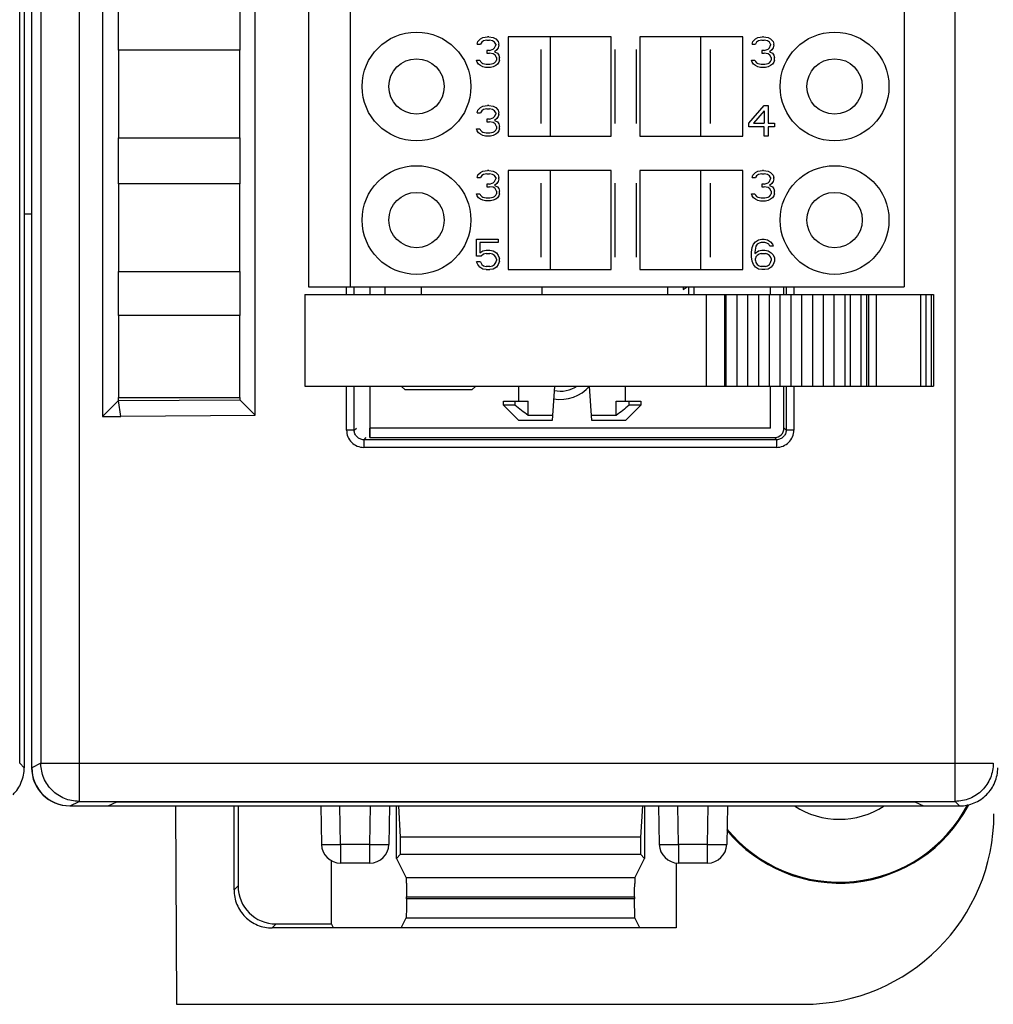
# Model space of a CAD drawing. Header units: millimetres. Extents: x 0 to 420, y 0 to 297.
# Tile 104 of 124: x 309 to 335, y 135 to 160. Entities that reach past the tile are written whole.
import ezdxf

# ---------------------------------------------------------------- set-up
doc = ezdxf.new("R2010")
doc.units = ezdxf.units.MM
doc.header["$LTSCALE"] = 23.1
doc.layers.get('0').update_dxf_attribs({"linetype": 'CONTINUOUS'})
for name, color, linetype in [('02___PRT_ALL_AXES', 7, 'CONTINUOUS'), ('03___PRT_ALL_CURVES', 7, 'CONTINUOUS'), ('1', 7, 'CONTINUOUS'), ('INTFCLR_139', 7, 'CONTINUOUS')]:
    doc.layers.add(name, color=color, linetype=linetype)

msp = doc.modelspace()

# ---------------------------------------------------------------- linework, layer by layer
at = {"color": 9, "linetype": 'CONTINUOUS'}
for p, q in [((310.8122, 229.77013), (310.8122, 140.00591)), ((333.75855, 140.00591), (333.75855, 229.77013)), ((309.81235, 228.77017), (309.81235, 141.00587)), ((317.81996, 153.28802), (317.81996, 153.48802)), ((318.01983, 153.28802), (318.01983, 153.48802)), ((319.78595, 153.28802), (319.78595, 153.48802)), ((322.94024, 153.28802), (322.94024, 153.48802)), ((327.23888, 153.28802), (327.23888, 150.88802)), ((327.72246, 153.28802), (327.72246, 150.88802)), ((329.33207, 153.48802), (329.33207, 153.28802)), ((329.53195, 153.48802), (329.53195, 153.28802)), ((331.00915, 153.28802), (331.00915, 150.88802)), ((331.29199, 153.28802), (331.29199, 150.88802)), ((331.43337, 153.28802), (331.43337, 150.88802)), ((331.69195, 153.28802), (331.69195, 150.88802)), ((332.84767, 153.28802), (332.84767, 150.88802)), ((332.98909, 153.28802), (332.98909, 150.88802)), ((333.13047, 153.28802), (333.13047, 150.88802)), ((317.81996, 149.73175), (317.81996, 150.88802)), ((318.01983, 149.73175), (318.01983, 150.88802)), ((329.33207, 150.88802), (329.33207, 149.73175)), ((329.53195, 150.88802), (329.53195, 149.73175)), ((318.01983, 149.73175), (317.81996, 149.73175)), ((318.01983, 149.73175), (318.07595, 149.78787)), ((329.33207, 149.73175), (329.27595, 149.78787)), ((329.53195, 149.73175), (329.33207, 149.73175)), ((318.3258, 149.53802), (318.26968, 149.48191)), ((329.08222, 149.48191), (318.26968, 149.48191)), ((318.26968, 149.48191), (318.26968, 149.28203)), ((329.0261, 149.53802), (329.08222, 149.48191)), ((329.08222, 149.48191), (329.08222, 149.28203)), ((329.08222, 149.28203), (318.26968, 149.28203)), ((309.37595, 140.88798), (309.25806, 141.00593)), ((309.81235, 141.00587), (309.5764, 140.88791)), ((309.81235, 141.00587), (334.75852, 141.00587)), ((310.5764, 139.88802), (310.8122, 140.00591)), ((317.66242, 138.87967), (317.64475, 139.88802)), ((318.42719, 138.87967), (318.44479, 139.88802)), ((326.51034, 138.87967), (326.49267, 139.88802)), ((327.27512, 138.87967), (327.29272, 139.88802)), ((333.75855, 140.00591), (333.87645, 139.88802)), ((317.66236, 138.87967), (317.66236, 138.38802)), ((318.42719, 138.87967), (317.66242, 138.87967)), ((318.42722, 138.38802), (318.42722, 138.87967)), ((326.51028, 138.87967), (326.51028, 138.38802)), ((327.27512, 138.87967), (326.51034, 138.87967)), ((327.27514, 138.38802), (327.27514, 138.87967)), ((314.97595, 137.79218), (314.87119, 137.68741)), ((325.37255, 138.00487), (319.37935, 138.00487)), ((319.38778, 137.50409), (325.36412, 137.50662)), ((325.36412, 137.45098), (319.38778, 137.44933)), ((315.87058, 136.68802), (315.97534, 136.79279)), ((319.37935, 136.95054), (325.37255, 136.95054))]:
    msp.add_line(p, q, dxfattribs=at)
at = {"color": 7, "linetype": 'CONTINUOUS'}
for p, q in [((309.37595, 228.88803), (309.37595, 140.88798)), ((309.56875, 228.88802), (309.56875, 140.88802)), ((309.5764, 140.88791), (309.5764, 228.88814)), ((309.25806, 141.00593), (309.25806, 228.77015)), ((311.42595, 219.4856), (311.42595, 150.09287)), ((315.42595, 150.12165), (315.42595, 219.45267)), ((316.82595, 216.48802), (316.82595, 153.48802)), ((317.92595, 153.48802), (317.92595, 216.48802)), ((332.42595, 216.48802), (332.42595, 153.48802)), ((311.84608, 159.68802), (311.84608, 160.88802)), ((315.02182, 160.88802), (315.02182, 159.68802)), ((321.25928, 159.91887), (321.32595, 159.98696)), ((321.32595, 159.98696), (321.39262, 160.021)), ((321.39262, 160.021), (321.50928, 160.03802)), ((321.54262, 160.03802), (321.50928, 160.03802)), ((321.54262, 160.03802), (321.65928, 160.021)), ((321.65928, 160.021), (321.72595, 159.98696)), ((321.72595, 159.98696), (321.79262, 159.91887)), ((324.75095, 160.03802), (322.05096, 160.03802)), ((322.05096, 160.03802), (322.05096, 157.43802)), ((323.15095, 160.03802), (323.15095, 157.43802)), ((324.75095, 157.43802), (324.75095, 160.03802)), ((328.20094, 160.03802), (325.50095, 160.03802)), ((325.50095, 160.03802), (325.50095, 157.43802)), ((327.10095, 157.43802), (327.10095, 160.03802)), ((328.20094, 157.43802), (328.20094, 160.03802)), ((328.45928, 159.91887), (328.52595, 159.98696)), ((328.52595, 159.98696), (328.59262, 160.021)), ((328.59262, 160.021), (328.70928, 160.03802)), ((328.74262, 160.03802), (328.70928, 160.03802)), ((328.74262, 160.03802), (328.85928, 160.021)), ((328.85928, 160.021), (328.92595, 159.98696)), ((328.92595, 159.98696), (328.99262, 159.91887)), ((321.24262, 159.85079), (321.25928, 159.91887)), ((321.24262, 159.85079), (321.32595, 159.85079)), ((321.35928, 159.90185), (321.32595, 159.85079)), ((321.40928, 159.9359), (321.35928, 159.90185)), ((321.49262, 159.95292), (321.40928, 159.9359)), ((321.49262, 159.95292), (321.55928, 159.95292)), ((321.64262, 159.9359), (321.55928, 159.95292)), ((321.55928, 159.68058), (321.65928, 159.71462)), ((321.69262, 159.90185), (321.64262, 159.9359)), ((321.65928, 159.71462), (321.69262, 159.74866)), ((321.72595, 159.85079), (321.69262, 159.90185)), ((321.69262, 159.74866), (321.72595, 159.81675)), ((321.72595, 159.85079), (321.72595, 159.81675)), ((321.79262, 159.74866), (321.75928, 159.6976)), ((321.79262, 159.91887), (321.80928, 159.85079)), ((321.80928, 159.81675), (321.79262, 159.74866)), ((321.80928, 159.81675), (321.80928, 159.85079)), ((328.44262, 159.85079), (328.45928, 159.91887)), ((328.44262, 159.85079), (328.52595, 159.85079)), ((328.55928, 159.90185), (328.52595, 159.85079)), ((328.60928, 159.9359), (328.55928, 159.90185)), ((328.69262, 159.95292), (328.60928, 159.9359)), ((328.69262, 159.95292), (328.75928, 159.95292)), ((328.84262, 159.9359), (328.75928, 159.95292)), ((328.75928, 159.68058), (328.85928, 159.71462)), ((328.89262, 159.90185), (328.84262, 159.9359)), ((328.85928, 159.71462), (328.89262, 159.74866)), ((328.92595, 159.85079), (328.89262, 159.90185)), ((328.89262, 159.74866), (328.92595, 159.81675)), ((328.92595, 159.85079), (328.92595, 159.81675)), ((328.99262, 159.74866), (328.95928, 159.6976)), ((328.99262, 159.91887), (329.00928, 159.85079)), ((329.00928, 159.81675), (328.99262, 159.74866)), ((329.00928, 159.81675), (329.00928, 159.85079)), ((315.02195, 159.68802), (311.84595, 159.68802)), ((311.84595, 159.68802), (311.84595, 157.38802)), ((315.02195, 157.38802), (315.02195, 159.68802)), ((321.55928, 159.68058), (321.49262, 159.68058)), ((321.49262, 159.68058), (321.49262, 159.61249)), ((321.49262, 159.61249), (321.55928, 159.61249)), ((321.65928, 159.59547), (321.55928, 159.61249)), ((321.70928, 159.56143), (321.65928, 159.59547)), ((321.75928, 159.6976), (321.69262, 159.64653)), ((321.69262, 159.64653), (321.77595, 159.61249)), ((321.74262, 159.49334), (321.70928, 159.56143)), ((321.74262, 159.49334), (321.74262, 159.42526)), ((321.77595, 159.61249), (321.80928, 159.56143)), ((321.80928, 159.56143), (321.82595, 159.49334)), ((321.82595, 159.42526), (321.82595, 159.49334)), ((328.75928, 159.68058), (328.69262, 159.68058)), ((328.69262, 159.68058), (328.69262, 159.61249)), ((328.69262, 159.61249), (328.75928, 159.61249)), ((328.85928, 159.59547), (328.75928, 159.61249)), ((328.90928, 159.56143), (328.85928, 159.59547)), ((328.95928, 159.6976), (328.89262, 159.64653)), ((328.89262, 159.64653), (328.97595, 159.61249)), ((328.94262, 159.49334), (328.90928, 159.56143)), ((328.94262, 159.49334), (328.94262, 159.42526)), ((328.97595, 159.61249), (329.00928, 159.56143)), ((329.00928, 159.56143), (329.02595, 159.49334)), ((329.02595, 159.42526), (329.02595, 159.49334)), ((321.22595, 159.42526), (321.30928, 159.42526)), ((321.24262, 159.37419), (321.22595, 159.42526)), ((321.27595, 159.32313), (321.24262, 159.37419)), ((321.32595, 159.28909), (321.27595, 159.32313)), ((321.30928, 159.42526), (321.32595, 159.39122)), ((321.32595, 159.39122), (321.35928, 159.35717)), ((321.39262, 159.25505), (321.32595, 159.28909)), ((321.35928, 159.35717), (321.39262, 159.34015)), ((321.39262, 159.34015), (321.47595, 159.32313)), ((321.45928, 159.23802), (321.39262, 159.25505)), ((321.59262, 159.23802), (321.45928, 159.23802)), ((321.47595, 159.32313), (321.57595, 159.32313)), ((321.57595, 159.32313), (321.65928, 159.34015)), ((321.65928, 159.25505), (321.59262, 159.23802)), ((321.65928, 159.34015), (321.69262, 159.35717)), ((321.72595, 159.28909), (321.65928, 159.25505)), ((321.69262, 159.35717), (321.72595, 159.39122)), ((321.72595, 159.39122), (321.74262, 159.42526)), ((321.77595, 159.32313), (321.72595, 159.28909)), ((321.80928, 159.37419), (321.77595, 159.32313)), ((321.82595, 159.42526), (321.80928, 159.37419)), ((328.42595, 159.42526), (328.50928, 159.42526)), ((328.44262, 159.37419), (328.42595, 159.42526)), ((328.47595, 159.32313), (328.44262, 159.37419)), ((328.52595, 159.28909), (328.47595, 159.32313)), ((328.50928, 159.42526), (328.52595, 159.39122)), ((328.52595, 159.39122), (328.55928, 159.35717)), ((328.59262, 159.25505), (328.52595, 159.28909)), ((328.55928, 159.35717), (328.59262, 159.34015)), ((328.59262, 159.34015), (328.67595, 159.32313)), ((328.65928, 159.23802), (328.59262, 159.25505)), ((328.79262, 159.23802), (328.65928, 159.23802)), ((328.67595, 159.32313), (328.77595, 159.32313)), ((328.77595, 159.32313), (328.85928, 159.34015)), ((328.85928, 159.25505), (328.79262, 159.23802)), ((328.85928, 159.34015), (328.89262, 159.35717)), ((328.92595, 159.28909), (328.85928, 159.25505)), ((328.89262, 159.35717), (328.92595, 159.39122)), ((328.92595, 159.39122), (328.94262, 159.42526)), ((328.97595, 159.32313), (328.92595, 159.28909)), ((329.00928, 159.37419), (328.97595, 159.32313)), ((329.02595, 159.42526), (329.00928, 159.37419)), ((321.25928, 158.11887), (321.32595, 158.18696)), ((321.32595, 158.18696), (321.39262, 158.221)), ((321.39262, 158.221), (321.50928, 158.23802)), ((321.54262, 158.23802), (321.50928, 158.23802)), ((321.54262, 158.23802), (321.65928, 158.221)), ((321.65928, 158.221), (321.72595, 158.18696)), ((321.72595, 158.18696), (321.79262, 158.11887)), ((328.35928, 157.77845), (328.75928, 158.23802)), ((328.75928, 158.23802), (328.85928, 158.23802)), ((328.85928, 158.23802), (328.85928, 157.77845)), ((321.24262, 158.05079), (321.25928, 158.11887)), ((321.24262, 158.05079), (321.32595, 158.05079)), ((321.35928, 158.10185), (321.32595, 158.05079)), ((321.40928, 158.1359), (321.35928, 158.10185)), ((321.49262, 158.15292), (321.40928, 158.1359)), ((321.49262, 158.15292), (321.55928, 158.15292)), ((321.64262, 158.1359), (321.55928, 158.15292)), ((321.55928, 157.88058), (321.65928, 157.91462)), ((321.69262, 158.10185), (321.64262, 158.1359)), ((321.65928, 157.91462), (321.69262, 157.94866)), ((321.72595, 158.05079), (321.69262, 158.10185)), ((321.69262, 157.94866), (321.72595, 158.01675)), ((321.75928, 157.8976), (321.69262, 157.84653)), ((321.72595, 158.05079), (321.72595, 158.01675)), ((321.79262, 157.94866), (321.75928, 157.8976)), ((321.79262, 158.11887), (321.80928, 158.05079)), ((321.80928, 158.01675), (321.79262, 157.94866)), ((321.80928, 158.01675), (321.80928, 158.05079)), ((328.75928, 158.10185), (328.47595, 157.77845)), ((328.75928, 158.10185), (328.75928, 157.77845)), ((321.55928, 157.88058), (321.49262, 157.88058)), ((321.49262, 157.88058), (321.49262, 157.81249)), ((321.49262, 157.81249), (321.55928, 157.81249)), ((321.65928, 157.79547), (321.55928, 157.81249)), ((321.70928, 157.76143), (321.65928, 157.79547)), ((321.69262, 157.84653), (321.77595, 157.81249)), ((321.74262, 157.69334), (321.70928, 157.76143)), ((321.74262, 157.69334), (321.74262, 157.62526)), ((321.77595, 157.81249), (321.80928, 157.76143)), ((321.80928, 157.76143), (321.82595, 157.69334)), ((321.82595, 157.62526), (321.82595, 157.69334)), ((328.35928, 157.67632), (328.35928, 157.77845)), ((328.75928, 157.67632), (328.35928, 157.67632)), ((328.47595, 157.77845), (328.75928, 157.77845)), ((328.75928, 157.43802), (328.75928, 157.67632)), ((328.85928, 157.77845), (329.02595, 157.77845)), ((329.02595, 157.67632), (328.85928, 157.67632)), ((328.85928, 157.67632), (328.85928, 157.43802)), ((329.02595, 157.77845), (329.02595, 157.67632)), ((311.84595, 157.38802), (315.02195, 157.38802)), ((311.84608, 156.18802), (311.84608, 157.38802)), ((315.02182, 157.38802), (315.02182, 156.18802)), ((321.22595, 157.62526), (321.30928, 157.62526)), ((321.24262, 157.57419), (321.22595, 157.62526)), ((321.27595, 157.52313), (321.24262, 157.57419)), ((321.32595, 157.48909), (321.27595, 157.52313)), ((321.30928, 157.62526), (321.32595, 157.59122)), ((321.32595, 157.59122), (321.35928, 157.55717)), ((321.39262, 157.45505), (321.32595, 157.48909)), ((321.35928, 157.55717), (321.39262, 157.54015)), ((321.39262, 157.54015), (321.47595, 157.52313)), ((321.45928, 157.43802), (321.39262, 157.45505)), ((321.59262, 157.43802), (321.45928, 157.43802)), ((321.47595, 157.52313), (321.57595, 157.52313)), ((321.57595, 157.52313), (321.65928, 157.54015)), ((321.65928, 157.45505), (321.59262, 157.43802)), ((321.65928, 157.54015), (321.69262, 157.55717)), ((321.72595, 157.48909), (321.65928, 157.45505)), ((321.69262, 157.55717), (321.72595, 157.59122)), ((321.72595, 157.59122), (321.74262, 157.62526)), ((321.77595, 157.52313), (321.72595, 157.48909)), ((321.80928, 157.57419), (321.77595, 157.52313)), ((321.82595, 157.62526), (321.80928, 157.57419)), ((322.05096, 157.43802), (324.75095, 157.43802)), ((325.50095, 157.43802), (328.20094, 157.43802)), ((328.85928, 157.43802), (328.75928, 157.43802)), ((321.24262, 156.35079), (321.25928, 156.41887)), ((321.24262, 156.35079), (321.32595, 156.35079)), ((321.25928, 156.41887), (321.32595, 156.48696)), ((321.32595, 156.48696), (321.39262, 156.521)), ((321.35928, 156.40185), (321.32595, 156.35079)), ((321.40928, 156.4359), (321.35928, 156.40185)), ((321.39262, 156.521), (321.50928, 156.53802)), ((321.49262, 156.45292), (321.40928, 156.4359)), ((321.49262, 156.45292), (321.55928, 156.45292)), ((321.54262, 156.53802), (321.50928, 156.53802)), ((321.54262, 156.53802), (321.65928, 156.521)), ((321.64262, 156.4359), (321.55928, 156.45292)), ((321.69262, 156.40185), (321.64262, 156.4359)), ((321.65928, 156.521), (321.72595, 156.48696)), ((321.72595, 156.35079), (321.69262, 156.40185)), ((321.72595, 156.48696), (321.79262, 156.41887)), ((321.72595, 156.35079), (321.72595, 156.31675)), ((321.79262, 156.41887), (321.80928, 156.35079)), ((321.80928, 156.31675), (321.80928, 156.35079)), ((324.75095, 156.53802), (322.05096, 156.53802)), ((322.05096, 156.53802), (322.05096, 153.93802)), ((323.15095, 156.53802), (323.15095, 153.93802)), ((324.75095, 153.93802), (324.75095, 156.53802)), ((328.20094, 156.53802), (325.50095, 156.53802)), ((325.50095, 156.53802), (325.50095, 153.93802)), ((327.10095, 153.93802), (327.10095, 156.53802)), ((328.20094, 153.93802), (328.20094, 156.53802)), ((328.44262, 156.3497), (328.45928, 156.41778)), ((328.44262, 156.3497), (328.52595, 156.3497)), ((328.45928, 156.41778), (328.52595, 156.48587)), ((328.52595, 156.48587), (328.59262, 156.51991)), ((328.55928, 156.40076), (328.52595, 156.3497)), ((328.60928, 156.4348), (328.55928, 156.40076)), ((328.59262, 156.51991), (328.70928, 156.53693)), ((328.69262, 156.45182), (328.60928, 156.4348)), ((328.69262, 156.45182), (328.75928, 156.45182)), ((328.74262, 156.53693), (328.70928, 156.53693)), ((328.74262, 156.53693), (328.85928, 156.51991)), ((328.84262, 156.4348), (328.75928, 156.45182)), ((328.89262, 156.40076), (328.84262, 156.4348)), ((328.85928, 156.51991), (328.92595, 156.48587)), ((328.92595, 156.3497), (328.89262, 156.40076)), ((328.92595, 156.48587), (328.99262, 156.41778)), ((328.92595, 156.3497), (328.92595, 156.31565)), ((328.99262, 156.41778), (329.00928, 156.3497)), ((329.00928, 156.31565), (329.00928, 156.3497)), ((315.02195, 156.18802), (311.84595, 156.18802)), ((311.84595, 156.18802), (311.84595, 153.88802)), ((315.02195, 153.88802), (315.02195, 156.18802)), ((321.55928, 156.18058), (321.49262, 156.18058)), ((321.49262, 156.18058), (321.49262, 156.11249)), ((321.49262, 156.11249), (321.55928, 156.11249)), ((321.55928, 156.18058), (321.65928, 156.21462)), ((321.65928, 156.09547), (321.55928, 156.11249)), ((321.65928, 156.21462), (321.69262, 156.24866)), ((321.70928, 156.06143), (321.65928, 156.09547)), ((321.69262, 156.24866), (321.72595, 156.31675)), ((321.75928, 156.1976), (321.69262, 156.14653)), ((321.69262, 156.14653), (321.77595, 156.11249)), ((321.79262, 156.24866), (321.75928, 156.1976)), ((321.77595, 156.11249), (321.80928, 156.06143)), ((321.80928, 156.31675), (321.79262, 156.24866)), ((328.75928, 156.17948), (328.69262, 156.17948)), ((328.69262, 156.17948), (328.69262, 156.1114)), ((328.69262, 156.1114), (328.75928, 156.1114)), ((328.75928, 156.17948), (328.85928, 156.21353)), ((328.85928, 156.09438), (328.75928, 156.1114)), ((328.85928, 156.21353), (328.89262, 156.24757)), ((328.90928, 156.06033), (328.85928, 156.09438)), ((328.89262, 156.24757), (328.92595, 156.31565)), ((328.95928, 156.1965), (328.89262, 156.14544)), ((328.89262, 156.14544), (328.97595, 156.1114)), ((328.99262, 156.24757), (328.95928, 156.1965)), ((328.97595, 156.1114), (329.00928, 156.06033)), ((329.00928, 156.31565), (328.99262, 156.24757)), ((321.22595, 155.92526), (321.30928, 155.92526)), ((321.24262, 155.87419), (321.22595, 155.92526)), ((321.27595, 155.82313), (321.24262, 155.87419)), ((321.30928, 155.92526), (321.32595, 155.89122)), ((321.32595, 155.89122), (321.35928, 155.85717)), ((321.35928, 155.85717), (321.39262, 155.84015)), ((321.39262, 155.84015), (321.47595, 155.82313)), ((321.57595, 155.82313), (321.65928, 155.84015)), ((321.65928, 155.84015), (321.69262, 155.85717)), ((321.69262, 155.85717), (321.72595, 155.89122)), ((321.74262, 155.99334), (321.70928, 156.06143)), ((321.72595, 155.89122), (321.74262, 155.92526)), ((321.74262, 155.99334), (321.74262, 155.92526)), ((321.80928, 155.87419), (321.77595, 155.82313)), ((321.80928, 156.06143), (321.82595, 155.99334)), ((321.82595, 155.92526), (321.80928, 155.87419)), ((321.82595, 155.92526), (321.82595, 155.99334)), ((328.42595, 155.92416), (328.50928, 155.92416)), ((328.44262, 155.8731), (328.42595, 155.92416)), ((328.47595, 155.82204), (328.44262, 155.8731)), ((328.50928, 155.92416), (328.52595, 155.89012)), ((328.52595, 155.89012), (328.55928, 155.85608)), ((328.55928, 155.85608), (328.59262, 155.83906)), ((328.59262, 155.83906), (328.67595, 155.82204)), ((328.77595, 155.82204), (328.85928, 155.83906)), ((328.85928, 155.83906), (328.89262, 155.85608)), ((328.89262, 155.85608), (328.92595, 155.89012)), ((328.94262, 155.99225), (328.90928, 156.06033)), ((328.92595, 155.89012), (328.94262, 155.92416)), ((328.94262, 155.99225), (328.94262, 155.92416)), ((329.00928, 155.8731), (328.97595, 155.82204)), ((329.00928, 156.06033), (329.02595, 155.99225)), ((329.02595, 155.92416), (329.00928, 155.8731)), ((329.02595, 155.92416), (329.02595, 155.99225)), ((321.32595, 155.78909), (321.27595, 155.82313)), ((321.39262, 155.75505), (321.32595, 155.78909)), ((321.45928, 155.73802), (321.39262, 155.75505)), ((321.59262, 155.73802), (321.45928, 155.73802)), ((321.47595, 155.82313), (321.57595, 155.82313)), ((321.65928, 155.75505), (321.59262, 155.73802)), ((321.72595, 155.78909), (321.65928, 155.75505)), ((321.77595, 155.82313), (321.72595, 155.78909)), ((328.52595, 155.78799), (328.47595, 155.82204)), ((328.59262, 155.75395), (328.52595, 155.78799)), ((328.65928, 155.73693), (328.59262, 155.75395)), ((328.79262, 155.73693), (328.65928, 155.73693)), ((328.67595, 155.82204), (328.77595, 155.82204)), ((328.85928, 155.75395), (328.79262, 155.73693)), ((328.92595, 155.78799), (328.85928, 155.75395)), ((328.97595, 155.82204), (328.92595, 155.78799)), ((309.37595, 155.40111), (309.5764, 155.40111)), ((309.5764, 155.38802), (309.37595, 155.38802)), ((321.22595, 154.73802), (321.79262, 154.73802)), ((321.22595, 154.29547), (321.22595, 154.73802)), ((321.79262, 154.65292), (321.30928, 154.65292)), ((321.30928, 154.65292), (321.30928, 154.38058)), ((321.79262, 154.73802), (321.79262, 154.65292)), ((328.44262, 154.51675), (328.47595, 154.60185)), ((328.47595, 154.60185), (328.52595, 154.66994)), ((328.52595, 154.66994), (328.60928, 154.721)), ((328.54262, 154.55079), (328.52595, 154.49973)), ((328.57595, 154.60185), (328.54262, 154.55079)), ((328.62595, 154.6359), (328.57595, 154.60185)), ((328.60928, 154.721), (328.69262, 154.73802)), ((328.67595, 154.65292), (328.62595, 154.6359)), ((328.77595, 154.65292), (328.67595, 154.65292)), ((328.69262, 154.73802), (328.75928, 154.73802)), ((328.75928, 154.73802), (328.84262, 154.721)), ((328.82595, 154.6359), (328.77595, 154.65292)), ((328.87595, 154.60185), (328.82595, 154.6359)), ((328.84262, 154.721), (328.92595, 154.66994)), ((328.90928, 154.55079), (328.87595, 154.60185)), ((328.99262, 154.55079), (328.90928, 154.55079)), ((328.92595, 154.66994), (328.97595, 154.60185)), ((328.97595, 154.60185), (328.99262, 154.55079)), ((321.34262, 154.29547), (321.22595, 154.29547)), ((321.30928, 154.38058), (321.39262, 154.43164)), ((321.40928, 154.34653), (321.34262, 154.29547)), ((321.39262, 154.43164), (321.47595, 154.44866)), ((321.47595, 154.36356), (321.40928, 154.34653)), ((321.47595, 154.44866), (321.57595, 154.44866)), ((321.47595, 154.36356), (321.57595, 154.36356)), ((321.57595, 154.44866), (321.65928, 154.43164)), ((321.64262, 154.34653), (321.57595, 154.36356)), ((321.69262, 154.31249), (321.64262, 154.34653)), ((321.65928, 154.43164), (321.74262, 154.38058)), ((321.72595, 154.26143), (321.69262, 154.31249)), ((321.74262, 154.38058), (321.79262, 154.31249)), ((321.79262, 154.31249), (321.82595, 154.22739)), ((328.42595, 154.3976), (328.44262, 154.51675)), ((328.42595, 154.27845), (328.42595, 154.3976)), ((328.52595, 154.49973), (328.50928, 154.3976)), ((328.50928, 154.36356), (328.60928, 154.43164)), ((328.50928, 154.3976), (328.50928, 154.36356)), ((328.57595, 154.31249), (328.54262, 154.27845)), ((328.62595, 154.34653), (328.57595, 154.31249)), ((328.60928, 154.43164), (328.69262, 154.44866)), ((328.67595, 154.36356), (328.62595, 154.34653)), ((328.67595, 154.36356), (328.79262, 154.36356)), ((328.69262, 154.44866), (328.77595, 154.44866)), ((328.77595, 154.44866), (328.85928, 154.43164)), ((328.84262, 154.34653), (328.79262, 154.36356)), ((328.89262, 154.31249), (328.84262, 154.34653)), ((328.85928, 154.43164), (328.94262, 154.38058)), ((328.92595, 154.27845), (328.89262, 154.31249)), ((328.94262, 154.38058), (328.99262, 154.32951)), ((328.99262, 154.32951), (329.02595, 154.24441)), ((321.32595, 154.14228), (321.22595, 154.14228)), ((321.25928, 154.07419), (321.22595, 154.14228)), ((321.30928, 154.00611), (321.25928, 154.07419)), ((321.32595, 154.14228), (321.35928, 154.07419)), ((321.35928, 154.07419), (321.40928, 154.04015)), ((321.40928, 154.04015), (321.47595, 154.02313)), ((321.57595, 154.02313), (321.64262, 154.04015)), ((321.64262, 154.04015), (321.69262, 154.07419)), ((321.69262, 154.07419), (321.72595, 154.12526)), ((321.74262, 154.21036), (321.72595, 154.26143)), ((321.72595, 154.12526), (321.74262, 154.17632)), ((321.74262, 154.21036), (321.74262, 154.17632)), ((321.79262, 154.07419), (321.74262, 154.00611)), ((321.82595, 154.1593), (321.79262, 154.07419)), ((321.82595, 154.1593), (321.82595, 154.22739)), ((328.44262, 154.1593), (328.42595, 154.27845)), ((328.47595, 154.07419), (328.44262, 154.1593)), ((328.52595, 154.00611), (328.47595, 154.07419)), ((328.54262, 154.27845), (328.52595, 154.22739)), ((328.52595, 154.17632), (328.52595, 154.22739)), ((328.52595, 154.17632), (328.54262, 154.12526)), ((328.54262, 154.12526), (328.57595, 154.07419)), ((328.57595, 154.07419), (328.62595, 154.04015)), ((328.62595, 154.04015), (328.67595, 154.02313)), ((328.79262, 154.02313), (328.84262, 154.04015)), ((328.84262, 154.04015), (328.89262, 154.07419)), ((328.89262, 154.07419), (328.92595, 154.12526)), ((328.94262, 154.22739), (328.92595, 154.27845)), ((328.92595, 154.12526), (328.94262, 154.17632)), ((328.94262, 154.22739), (328.94262, 154.17632)), ((328.99262, 154.07419), (328.94262, 154.00611)), ((329.02595, 154.1593), (328.99262, 154.07419)), ((329.02595, 154.24441), (329.02595, 154.1593)), ((311.84595, 153.88802), (315.02195, 153.88802)), ((311.84608, 152.73802), (311.84608, 153.88802)), ((315.02182, 153.88802), (315.02182, 152.73802)), ((321.39262, 153.95505), (321.30928, 154.00611)), ((321.47595, 153.93802), (321.39262, 153.95505)), ((321.57595, 154.02313), (321.47595, 154.02313)), ((321.47595, 153.93802), (321.57595, 153.93802)), ((321.65928, 153.95505), (321.57595, 153.93802)), ((321.74262, 154.00611), (321.65928, 153.95505)), ((322.05096, 153.93802), (324.75095, 153.93802)), ((325.50095, 153.93802), (328.20094, 153.93802)), ((328.60928, 153.95505), (328.52595, 154.00611)), ((328.69262, 153.93802), (328.60928, 153.95505)), ((328.79262, 154.02313), (328.67595, 154.02313)), ((328.77595, 153.93802), (328.69262, 153.93802)), ((328.85928, 153.95505), (328.77595, 153.93802)), ((328.94262, 154.00611), (328.85928, 153.95505)), ((316.72595, 153.28802), (333.18901, 153.28802)), ((316.72595, 153.28802), (316.72595, 150.88802)), ((316.82595, 153.48802), (332.42595, 153.48802)), ((318.42595, 153.48802), (318.42595, 153.28802)), ((318.82595, 153.48802), (318.82595, 153.28802)), ((326.22595, 153.48802), (326.22595, 153.28802)), ((326.77595, 153.48802), (326.77595, 153.28802)), ((326.91472, 153.48802), (326.91472, 153.28802)), ((327.75673, 153.28802), (327.75673, 150.88802)), ((328.03955, 153.28802), (328.03955, 150.88802)), ((328.32237, 153.28802), (328.32237, 150.88802)), ((328.60519, 153.28802), (328.60519, 150.88802)), ((328.88801, 153.28802), (328.88801, 150.88802)), ((328.92595, 153.28802), (328.92595, 153.48802)), ((329.17083, 153.28802), (329.17083, 150.88802)), ((329.27595, 153.28802), (329.27595, 153.48802)), ((329.45365, 153.28802), (329.45365, 150.88802)), ((329.73647, 153.28802), (329.73647, 150.88802)), ((330.01929, 153.28802), (330.01929, 150.88802)), ((330.30211, 153.28802), (330.30211, 150.88802)), ((330.58493, 153.28802), (330.58493, 150.88802)), ((330.86775, 153.28802), (330.86775, 150.88802)), ((331.49195, 153.28802), (331.49195, 150.88802)), ((333.18905, 153.28802), (333.18905, 150.88802)), ((315.02195, 152.73802), (311.84595, 152.73802)), ((311.84595, 152.73802), (311.84595, 150.58802)), ((315.02195, 150.58802), (315.02195, 152.73802)), ((316.72595, 150.88802), (333.18901, 150.88802)), ((318.42595, 150.88802), (318.42595, 149.53802)), ((319.35095, 150.78802), (319.25095, 150.88802)), ((321.10095, 150.78802), (319.35095, 150.78802)), ((321.20095, 150.88802), (321.10095, 150.78802)), ((322.32595, 150.88802), (322.32595, 150.48902)), ((323.2656, 150.88802), (323.20613, 149.98802)), ((324.24578, 149.98802), (324.1863, 150.88802)), ((325.12595, 150.48902), (325.12595, 150.88802)), ((328.92595, 149.78802), (328.92595, 150.88802)), ((329.27595, 149.78787), (329.27595, 150.88802)), ((311.42595, 150.09287), (311.8461, 150.50817)), ((311.84595, 150.58802), (315.02195, 150.58802)), ((311.8461, 150.50817), (311.84608, 150.58802)), ((311.8461, 150.50817), (315.02156, 150.52407)), ((311.90874, 150.08802), (311.8461, 150.50817)), ((315.02182, 150.58802), (315.02181, 150.5258)), ((315.02181, 150.5258), (315.42595, 150.12165)), ((321.92595, 150.39002), (321.92595, 150.48902)), ((321.92607, 150.48902), (322.57459, 150.48902)), ((322.22929, 150.48902), (322.22929, 150.39002)), ((322.57459, 150.11502), (322.57459, 150.48902)), ((324.87731, 150.48902), (325.52583, 150.48902)), ((324.87731, 150.11502), (324.87731, 150.48902)), ((325.22261, 150.39002), (325.22261, 150.48902)), ((325.52595, 150.48902), (325.52595, 150.39002)), ((322.22929, 150.39002), (321.92595, 150.39002)), ((321.92595, 150.39002), (322.32795, 149.98802)), ((325.52595, 150.39002), (325.12395, 149.98802)), ((325.52595, 150.39002), (325.22261, 150.39002)), ((311.4253, 150.09223), (311.90874, 150.08802)), ((315.42595, 150.1186), (311.90874, 150.08802)), ((323.20613, 149.98802), (322.32811, 149.98802)), ((323.21452, 150.11502), (322.57459, 150.11502)), ((324.87731, 150.11502), (324.23738, 150.11502)), ((325.12379, 149.98802), (324.24578, 149.98802)), ((328.92595, 149.78802), (318.42595, 149.78802)), ((318.42595, 149.53802), (329.0261, 149.53802)), ((310.56875, 139.88802), (333.87645, 139.88802)), ((310.8122, 140.00591), (333.75855, 140.00591)), ((311.5764, 139.88802), (311.79848, 139.99707)), ((332.72277, 139.98802), (311.78005, 139.98802)), ((313.34307, 139.88802), (313.36576, 134.68802)), ((314.87119, 137.68741), (314.87119, 139.88802)), ((314.97595, 139.88802), (314.97595, 137.79218)), ((317.14483, 139.88802), (317.16243, 138.8793)), ((318.94475, 139.88802), (318.92714, 138.8793)), ((319.12595, 138.51184), (319.12595, 139.88802)), ((319.2342, 139.06426), (319.18438, 139.88802)), ((325.56752, 139.88802), (325.5177, 139.06426)), ((325.62595, 139.88802), (325.62595, 138.51184)), ((325.99275, 139.88802), (326.01036, 138.8793)), ((327.79267, 139.88802), (327.77507, 138.8793)), ((332.70434, 139.99708), (332.9264, 139.88802)), ((325.5177, 139.06426), (319.2342, 139.06426)), ((319.2342, 138.62009), (319.2342, 139.06426)), ((325.5177, 139.06426), (325.5177, 138.62009)), ((319.2342, 138.62009), (319.12595, 138.51184)), ((319.2342, 138.62009), (325.5177, 138.62009)), ((325.5177, 138.62009), (325.62595, 138.51184)), ((317.42595, 136.79279), (317.42595, 138.44788)), ((318.42664, 138.38802), (317.66236, 138.38802)), ((319.12595, 138.51184), (319.37935, 138.00487)), ((325.37255, 138.00487), (325.62595, 138.51184)), ((326.4514, 138.38802), (326.4514, 136.68802)), ((327.27514, 138.38802), (326.51087, 138.38802)), ((319.38778, 137.44933), (319.38778, 137.50409)), ((325.36412, 137.50662), (325.36412, 137.45098)), ((315.97534, 136.79279), (317.42595, 136.79279)), ((317.47832, 136.68802), (317.42595, 136.79279)), ((319.24814, 136.68802), (319.37935, 136.95054)), ((325.50377, 136.68802), (325.37255, 136.95054)), ((326.4514, 136.68802), (315.87058, 136.68802)), ((313.36576, 134.68802), (329.78671, 134.68802))]:
    msp.add_line(p, q, dxfattribs=at)
for centre, radius in [((319.65095, 158.73802), 1.425), ((330.60095, 158.73802), 1.425), ((319.65095, 158.73802), 0.725), ((330.60095, 158.73802), 0.725), ((319.65095, 155.23802), 1.425), ((330.60095, 155.23802), 1.425), ((319.65095, 155.23802), 0.725), ((330.60095, 155.23802), 0.725)]:
    msp.add_circle(centre, radius, dxfattribs=at)
at = {"color": 2, "linetype": 'CONTINUOUS'}
msp.add_arc((323.42595, 151.53802), 1, 259.491996, 319.504364, dxfattribs=at)
at = {"color": 9, "linetype": 'CONTINUOUS'}
for centre, radius, start, end in [((329.08229, 149.73169), 0.44966, 269.991562, 0.008438), ((310.81245, 141.00603), 1.0001, 180.008735, 181.008444)]:
    msp.add_arc(centre, radius, start, end, dxfattribs=at)
at = {"color": 7, "linetype": 'CONTINUOUS'}
for centre, radius, start, end in [((310.56875, 140.88802), 1, 180, 270), ((330.72595, 141.68802), 3.82444, 219.608264, 332.094994), ((330.72595, 141.68802), 3.8, 219.168624, 332.307692), ((330.72595, 141.68802), 2.15, 236.926175, 303.073825), ((317.66236, 138.88802), 0.5, 180.999998, 269.999923), ((318.42722, 138.88802), 0.5, 270.000086, 359.00004), ((326.51028, 138.88802), 0.5, 180.999962, 270.000005), ((327.27514, 138.88802), 0.5, 270, 359)]:
    msp.add_arc(centre, radius, start, end, dxfattribs=at)
for centre, major_axis, ratio, start_param, end_param in [((329.0258, 149.78818), (-0.17699, 0.17699), 0.99878277, -3.14159265, -2.35680348), ((329.0258, 149.78818), (0.17699, -0.17699), 0.99878277, -0.78478918, 0), ((310.57655, 140.88806), (0.89461, 0.44727), 0.99980964, 2.67805165, 4.24869568), ((329.78519, 139.67878), (-3.52954, 3.52954), 0.99969546, 2.35632324, 3.92686206), ((315.97656, 137.7934), (0.70797, 0.70797), 0.99878277, 2.35680348, 3.92638183), ((325.37285, 137.50518), (0, 0.5), 0.01745506, 0.03490658, 0.80285145)]:
    msp.add_ellipse(centre, major_axis=major_axis, ratio=ratio, start_param=start_param, end_param=end_param, dxfattribs=at)
for points in [[(322.57459, 150.11502), (322.45716, 150.20368), (322.34243, 150.29595), (322.22929, 150.39002)], [(325.22261, 150.39002), (325.10947, 150.29595), (324.99474, 150.20368), (324.87731, 150.11502)]]:
    msp.add_open_spline(points, degree=3, dxfattribs=at)
at = {"color": 9, "linetype": 'CONTINUOUS'}
for points, knots in [([(317.81996, 149.73175), (317.81979, 149.67325), (317.84333, 149.55494), (317.94348, 149.40556), (318.09289, 149.30533), (318.21118, 149.28203), (318.26968, 149.28203)], [0, 0, 0, 0, 0.25002272, 0.5000135, 0.74999363, 1, 1, 1, 1]), ([(318.0929, 149.55498), (318.06998, 149.578), (318.03296, 149.63365), (318.01975, 149.69925), (318.01987, 149.73175)], [0, 0, 0, 0, 0.49992298, 1, 1, 1, 1]), ([(329.33204, 149.73175), (329.33205, 149.69924), (329.31927, 149.63355), (329.28199, 149.57795), (329.25901, 149.55497)], [0, 0, 0, 0, 0.50018796, 1, 1, 1, 1]), ([(318.26968, 149.48191), (318.23716, 149.48188), (318.17152, 149.49479), (318.11583, 149.53195), (318.09291, 149.55498)], [0, 0, 0, 0, 0.50021863, 1, 1, 1, 1]), ([(329.25901, 149.55497), (329.23604, 149.53199), (329.18043, 149.49471), (329.11474, 149.48193), (329.08222, 149.48194)], [0, 0, 0, 0, 0.49981204, 1, 1, 1, 1]), ([(310.10525, 140.29885), (310.01531, 140.3888), (309.8687, 140.60536), (309.81474, 140.86126), (309.8125, 140.98843)], [0, 0, 0, 0, 0.50003242, 1, 1, 1, 1]), ([(334.75851, 141.0059), (334.75851, 140.87585), (334.70674, 140.61314), (334.55757, 140.39079), (334.4656, 140.29882)], [0, 0, 0, 0, 0.49999239, 1, 1, 1, 1]), ([(310.8122, 140.00591), (310.68216, 140.00593), (310.41951, 140.05772), (310.1972, 140.20689), (310.10525, 140.29885)], [0, 0, 0, 0, 0.49998098, 1, 1, 1, 1]), ([(334.4656, 140.29882), (334.37364, 140.20686), (334.1513, 140.0577), (333.88861, 140.00592), (333.75855, 140.00591)], [0, 0, 0, 0, 0.50000613, 1, 1, 1, 1]), ([(317.16243, 138.8793), (317.16245, 138.87844), (317.16738, 138.87862), (317.17302, 138.87734), (317.18581, 138.87716), (317.2019, 138.87651), (317.22297, 138.87618), (317.25903, 138.87575), (317.2882, 138.87568), (317.30891, 138.87568)], [0, 0, 0, 0, 0.01745489, 0.06685373, 0.14825212, 0.26101821, 0.40408794, 0.57628758, 1, 1, 1, 1]), ([(317.30891, 138.87568), (317.33416, 138.87568), (317.45199, 138.87612), (317.56982, 138.87768), (317.66239, 138.8793)], [0, 0, 0, 0, 0.21425581, 1, 1, 1, 1]), ([(318.42719, 138.8793), (318.45969, 138.87873), (318.57752, 138.87689), (318.69536, 138.87568), (318.78069, 138.87568)], [0, 0, 0, 0, 0.27586853, 1, 1, 1, 1]), ([(318.78069, 138.87568), (318.80141, 138.87568), (318.83058, 138.87575), (318.86664, 138.87618), (318.88771, 138.87651), (318.90379, 138.87716), (318.91658, 138.87734), (318.92219, 138.87862), (318.92714, 138.87845), (318.92714, 138.8793)], [0, 0, 0, 0, 0.42382976, 0.59606134, 0.73914347, 0.85189928, 0.93326214, 0.98260593, 1, 1, 1, 1]), ([(326.01036, 138.8793), (326.01036, 138.87845), (326.01531, 138.87862), (326.02092, 138.87734), (326.03371, 138.87716), (326.04979, 138.87651), (326.07086, 138.87618), (326.10692, 138.87575), (326.13609, 138.87568), (326.15681, 138.87568)], [0, 0, 0, 0, 0.01739409, 0.06673792, 0.14810081, 0.26085662, 0.40393874, 0.57617031, 1, 1, 1, 1]), ([(326.15681, 138.87568), (326.18206, 138.87568), (326.2999, 138.87612), (326.41773, 138.87768), (326.51032, 138.8793)], [0, 0, 0, 0, 0.21424845, 1, 1, 1, 1]), ([(327.27511, 138.8793), (327.30761, 138.87873), (327.42543, 138.87689), (327.54326, 138.87568), (327.62859, 138.87568)], [0, 0, 0, 0, 0.27586307, 1, 1, 1, 1]), ([(327.62859, 138.87568), (327.6493, 138.87568), (327.67847, 138.87575), (327.71453, 138.87618), (327.7356, 138.87651), (327.7517, 138.87716), (327.76448, 138.87734), (327.77012, 138.87862), (327.77505, 138.87844), (327.77507, 138.8793)], [0, 0, 0, 0, 0.42371242, 0.59591206, 0.73898179, 0.85174788, 0.93314627, 0.98254511, 1, 1, 1, 1])]:
    msp.add_open_spline(points, degree=3, knots=knots, dxfattribs=at)
at = {"color": 7, "linetype": 'CONTINUOUS'}
for points, knots in [([(309.08307, 140.1809), (309.17504, 140.27286), (309.32419, 140.49522), (309.37595, 140.75792), (309.37595, 140.88798)], [0, 0, 0, 0, 0.49999991, 1, 1, 1, 1]), ([(334.58353, 140.1809), (334.67549, 140.27286), (334.82464, 140.49522), (334.87641, 140.75792), (334.8764, 140.88798)], [0, 0, 0, 0, 0.49999991, 1, 1, 1, 1]), ([(333.87645, 139.88802), (334.0065, 139.88802), (334.2692, 139.93978), (334.49156, 140.08894), (334.58353, 140.1809)], [0, 0, 0, 0, 0.49999993, 1, 1, 1, 1]), ([(319.37935, 138.00487), (319.38112, 138.00133), (319.38069, 137.98673), (319.38348, 137.95749), (319.38402, 137.91028), (319.38497, 137.87347), (319.38533, 137.85249)], [0, 0, 0, 0, 0.07789524, 0.27402431, 0.58751311, 1, 1, 1, 1]), ([(319.38533, 137.85249), (319.38575, 137.82725), (319.38731, 137.71038), (319.38779, 137.59348), (319.38778, 137.50184)], [0, 0, 0, 0, 0.21593138, 1, 1, 1, 1]), ([(325.36413, 137.5095), (325.36414, 137.54092), (325.36434, 137.65526), (325.36518, 137.7696), (325.36657, 137.85251)], [0, 0, 0, 0, 0.27479338, 1, 1, 1, 1]), ([(314.87119, 137.68743), (314.87119, 137.55742), (314.92309, 137.29456), (315.14562, 136.96245), (315.47772, 136.73992), (315.74058, 136.68802), (315.87059, 136.68802)], [0, 0, 0, 0, 0.25003602, 0.50000016, 0.74996422, 1, 1, 1, 1]), ([(319.38777, 137.44743), (319.38777, 137.38525), (319.3875, 137.29487), (319.38642, 137.17968), (319.38554, 137.10601), (319.384, 137.04508), (319.38348, 136.99846), (319.38054, 136.96924), (319.38122, 136.95428), (319.37935, 136.95054)], [0, 0, 0, 0, 0.37525505, 0.54540903, 0.69529787, 0.81963517, 0.91402532, 0.97476825, 1, 1, 1, 1]), ([(325.37255, 136.95054), (325.37065, 136.95434), (325.37137, 136.96952), (325.36839, 136.99914), (325.36787, 137.04637), (325.36633, 137.10804), (325.36545, 137.18253), (325.36438, 137.29876), (325.36412, 137.38991), (325.36412, 137.45257)], [0, 0, 0, 0, 0.02533929, 0.08634331, 0.18098927, 0.30554344, 0.45558519, 0.62570377, 1, 1, 1, 1])]:
    msp.add_open_spline(points, degree=3, knots=knots, dxfattribs=at)
at = {"layer": '02___PRT_ALL_AXES', "color": 7, "linetype": 'CONTINUOUS'}
for radius, start, end in [(1, 259.487087, 319.508348), (0.7835, 257.614942, 303.897543)]:
    msp.add_arc((323.42595, 151.53802), radius, start, end, dxfattribs=at)
at = {"layer": '03___PRT_ALL_CURVES', "color": 4, "linetype": 'CONTINUOUS'}
msp.add_line((326.63718, 153.48802), (326.63718, 153.41549), dxfattribs=at)
msp.add_arc((325.57595, 155.03802), 1.93877, 303.187085, 306.91669, dxfattribs=at)
at = {"layer": '1', "color": 1, "linetype": 'CONTINUOUS'}
msp.add_line((318.42595, 149.53802), (318.42595, 149.78802), dxfattribs=at)
at = {"layer": 'INTFCLR_139', "color": 7, "linetype": 'CONTINUOUS'}
for p, q in [((322.90595, 159.70764), (322.90595, 157.76841)), ((322.90695, 159.70645), (322.90695, 157.7696)), ((324.84495, 159.70645), (324.84495, 157.7696)), ((324.84595, 159.70764), (324.84595, 157.76841)), ((325.40595, 159.70764), (325.40595, 157.76841)), ((325.40695, 159.70645), (325.40695, 157.7696)), ((327.34495, 159.70645), (327.34495, 157.7696)), ((327.34595, 159.70764), (327.34595, 157.76841)), ((322.90595, 156.20764), (322.90595, 154.26841)), ((322.90695, 156.20645), (322.90695, 154.2696)), ((324.84495, 156.20645), (324.84495, 154.2696)), ((324.84595, 156.20764), (324.84595, 154.26841)), ((325.40595, 156.20764), (325.40595, 154.26841)), ((325.40695, 156.20645), (325.40695, 154.2696)), ((327.34495, 156.20645), (327.34495, 154.2696)), ((327.34595, 156.20764), (327.34595, 154.26841))]:
    msp.add_line(p, q, dxfattribs=at)

doc.saveas('drawing.dxf')
